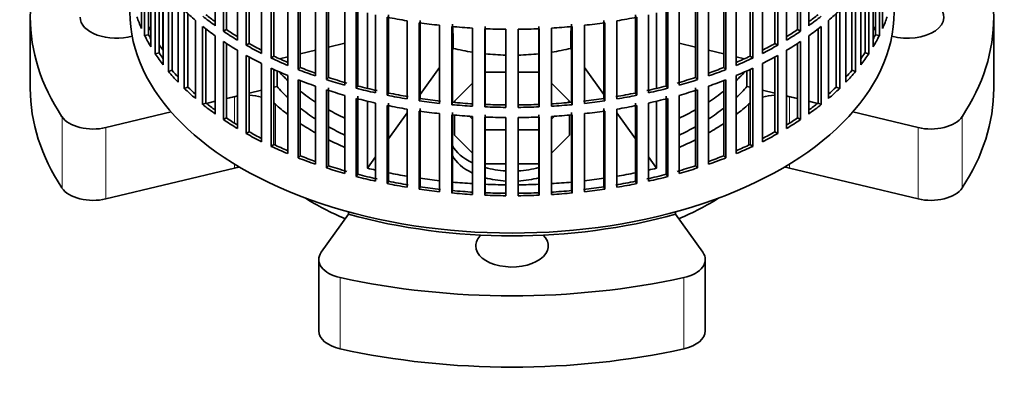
# Model space of a CAD drawing. Header units: millimetres. Extents: x 148 to 904, y -3800 to 2451.
# Tile 2 of 28: x 667 to 904, y -3792 to -3707. Entities that reach past the tile are written whole.
import ezdxf

# ---------------------------------------------------------------- set-up
doc = ezdxf.new("R2010")
doc.units = ezdxf.units.MM
for name, color, linetype in [('VSI134_ADATTATOR', 7, 'Continuous'), ('VSI134_FILTRO_A', 7, 'Continuous'), ('VSI134_SUPPORTO_', 7, 'Continuous')]:
    doc.layers.add(name, color=color, linetype=linetype)

# ---------------------------------------------------------------- blocks, each defined once
blk = doc.blocks.new('SE4')
at = {"layer": 'VSI134_ADATTATOR', "color": 7, "linetype": 'Continuous', "lineweight": 35}
for p, q in [((669.24, -3705.97), (669.24, -3723.11)), ((901.24, -3723.11), (901.24, -3705.97)), ((783.72, -3719.19), (778.77, -3719.19)), ((791.7, -3719.19), (786.75, -3719.19)), ((775.71, -3721.79), (771.38, -3726.12)), ((799.09, -3726.12), (794.76, -3721.79)), ((713.8, -3726.18), (711.67, -3726.69)), ((718.44, -3725.07), (716.48, -3725.54)), ((771.38, -3726.12), (771.75, -3726.49)), ((771.38, -3726.12), (771.38, -3726.46)), ((798.72, -3726.49), (799.09, -3726.12)), ((799.09, -3726.12), (799.09, -3726.46)), ((853.99, -3725.54), (852.04, -3725.07)), ((858.8, -3726.69), (856.68, -3726.18)), ((703.15, -3728.72), (687.41, -3732.49)), ((883.06, -3732.49), (867.33, -3728.72)), ((771.38, -3729.49), (771.38, -3734.28)), ((775.03, -3729.77), (775.71, -3730.45)), ((794.76, -3730.45), (795.44, -3729.77)), ((799.09, -3729.49), (799.09, -3734.28)), ((778.77, -3733.05), (783.72, -3733.05)), ((786.75, -3733.05), (791.7, -3733.05)), ((771.38, -3734.28), (775.71, -3738.61)), ((794.76, -3738.61), (799.09, -3734.28)), ((778.77, -3741.21), (783.72, -3741.21)), ((786.75, -3741.21), (791.7, -3741.21)), ((718.44, -3742.21), (687.41, -3749.63)), ((883.06, -3749.63), (852.04, -3742.21)), ((739.3, -3762.45), (745.85, -3753.33)), ((824.63, -3753.33), (831.17, -3762.45)), ((738.7, -3764.22), (738.7, -3781.36)), ((831.78, -3781.36), (831.78, -3764.22))]:
    blk.add_line(p, q, dxfattribs=at)
at = {"layer": 'VSI134_ADATTATOR', "color": 4, "linetype": 'Continuous', "lineweight": 9}
for p, q in [((718.44, -3725.07), (718.44, -3731.44)), ((728.26, -3726.86), (728.26, -3736.72)), ((842.22, -3726.86), (842.22, -3736.72)), ((852.04, -3725.07), (852.04, -3731.44)), ((676.88, -3747.01), (676.88, -3729.87)), ((893.6, -3729.87), (893.6, -3747.01)), ((687.41, -3749.63), (687.41, -3732.49)), ((883.06, -3732.49), (883.06, -3749.63)), ((718.44, -3741.27), (718.44, -3742.21)), ((852.04, -3741.27), (852.04, -3742.21)), ((743.84, -3768.53), (743.84, -3785.68)), ((826.63, -3785.68), (826.63, -3768.53))]:
    blk.add_line(p, q, dxfattribs=at)
at = {"layer": 'VSI134_ADATTATOR', "color": 7, "linetype": 'Continuous', "lineweight": 35}
for centre, major_axis, start_param, end_param in [((785.24, -3705.97), (116, 0), 2.776675, 3.50651), ((785.24, -3705.97), (-116, 0), 2.776675, 3.50651), ((880.49, -3705.97), (-8.75, 0), 1.122102, 5.092936), ((689.99, -3705.97), (-8.75, 0), 0, 2.019491), ((785.24, -3701.89), (63.5, 0), 3.630183, 3.695596), ((785.24, -3701.89), (63.5, 0), -0.554004, -0.48859), ((785.24, -3723.11), (116, 0), 3.141593, 3.50651), ((785.24, -3705.97), (-63.5, 0), 0.471521, 0.554004), ((785.24, -3701.89), (63.5, 0), 3.780241, 3.871917), ((785.24, -3701.89), (63.5, 0), -0.730324, -0.638648), ((785.24, -3705.97), (-63.5, 0), -3.695596, -3.613113), ((785.24, -3723.11), (-116, 0), 2.776675, 3.141593), ((721.5, -3729.33), (-8, 0), -1.26882, -1.178097), ((721.5, -3729.33), (-8, 0), 4.266778, 4.65767), ((721.5, -3729.33), (-8, 0), 3.70734, 3.789981), ((785.24, -3705.97), (-67.5, 0), 0.565747, 0.643452), ((785.24, -3705.97), (67.5, 0), -0.643452, -0.565747), ((848.97, -3729.33), (-8, 0), -0.648388, -0.565747), ((848.97, -3729.33), (-8, 0), 4.767108, 5.158), ((848.97, -3729.33), (-8, 0), 4.31969, 4.410413), ((785.24, -3705.97), (-63.5, 0), 0.638648, 0.730324), ((785.24, -3701.89), (63.5, 0), 3.942033, 4.025905), ((785.24, -3701.89), (63.5, 0), -0.884313, -0.800441), ((785.24, -3705.97), (-63.5, 0), -3.871917, -3.780241), ((684.35, -3728.22), (-8, 0), 0.364918, 1.963495), ((785.24, -3705.97), (-67.5, 0), 0.71465, 0.794261), ((785.24, -3705.97), (67.5, 0), -0.794261, -0.71465), ((886.13, -3728.22), (8, 0), 4.31969, 5.918268), ((785.24, -3705.97), (-63.5, 0), 0.800441, 0.884313), ((785.24, -3705.97), (-63.5, 0), -4.025905, -3.942033), ((785.24, -3705.97), (-67.5, 0), 0.856451, 0.93196), ((785.24, -3705.97), (67.5, 0), -0.93196, -0.856451), ((785.24, -3734.28), (15, 0), 3.436597, 4.024349), ((785.24, -3736.73), (15, 0), 3.436597, 4.024349), ((721.5, -3746.48), (-8, 0), 4.946659, 5.105088), ((785.24, -3734.28), (15, 0), 4.266752, 4.611291), ((785.24, -3734.28), (15, 0), 4.813487, 5.158026), ((848.97, -3746.48), (-8, 0), 4.31969, 4.478119), ((785.24, -3736.73), (15, 0), 4.266752, 4.611291), ((785.24, -3736.73), (15, 0), 4.813487, 5.158026), ((684.35, -3745.37), (-8, 0), 0.364918, 1.963495), ((886.13, -3745.37), (8, 0), 4.31969, 5.918268), ((785.24, -3723.11), (-67.5, 0), 0.739599, 0.933211), ((785.24, -3723.11), (67.5, 0), -0.933211, -0.739599), ((785.24, -3760.96), (-8.75, 0), 0, 3.689392), ((785.24, -3760.96), (-8.75, 0), 5.735386, 6.283185), ((746.7, -3764.22), (8, 0), 2.748894, 4.347471), ((823.78, -3764.22), (-8, 0), 1.935714, 3.534292), ((785.24, -3705.97), (116, 0), 4.347471, 5.077307), ((746.7, -3781.36), (8, 0), 3.141593, 4.347471), ((823.78, -3781.36), (-8, 0), 1.935714, 3.141593), ((785.24, -3723.11), (-116, 0), 1.205879, 1.935714)]:
    blk.add_ellipse(centre, major_axis=major_axis, ratio=0.57735, start_param=start_param, end_param=end_param, dxfattribs=at)
at = {"layer": 'VSI134_FILTRO_A', "color": 7, "linetype": 'Continuous', "lineweight": 35}
for p, q in [((695.99, -3689.88), (695.99, -3708.66)), ((713.8, -3689.22), (713.8, -3708)), ((715.74, -3690.56), (715.74, -3709.34)), ((716.48, -3691.05), (716.48, -3708.95)), ((853.99, -3691.05), (853.99, -3708.95)), ((854.73, -3690.56), (854.73, -3709.34)), ((856.68, -3689.22), (856.68, -3708)), ((874.48, -3689.88), (874.48, -3708.66)), ((696.78, -3691.57), (696.78, -3710.35)), ((697.73, -3693.38), (697.73, -3710.18)), ((719.12, -3692.69), (719.12, -3711.47)), ((851.35, -3692.69), (851.35, -3711.47)), ((872.74, -3693.38), (872.74, -3710.18)), ((873.7, -3691.57), (873.7, -3710.35)), ((698.28, -3694.33), (698.28, -3713.1)), ((699.32, -3695.97), (699.32, -3714.75)), ((721.26, -3693.93), (721.26, -3712.7)), ((721.94, -3694.3), (721.94, -3712.28)), ((724.95, -3695.88), (724.95, -3714.65)), ((845.53, -3695.88), (845.53, -3714.65)), ((848.54, -3694.3), (848.54, -3712.28)), ((849.21, -3693.93), (849.21, -3712.7)), ((871.16, -3695.97), (871.16, -3714.75)), ((872.2, -3694.33), (872.2, -3713.1)), ((700.24, -3697.31), (700.24, -3714.53)), ((701.23, -3698.63), (701.23, -3717.41)), ((727.27, -3697), (727.27, -3715.78)), ((727.88, -3697.28), (727.88, -3715.32)), ((842.6, -3697.28), (842.6, -3715.32)), ((843.21, -3697), (843.21, -3715.78)), ((869.25, -3698.63), (869.25, -3717.41)), ((870.24, -3697.31), (870.24, -3714.53)), ((702.51, -3700.22), (702.51, -3719)), ((731.24, -3698.76), (731.24, -3717.54)), ((733.72, -3699.76), (733.72, -3718.54)), ((734.25, -3699.97), (734.25, -3718.05)), ((836.22, -3699.97), (836.22, -3718.05)), ((836.76, -3699.76), (836.76, -3718.54)), ((839.24, -3698.76), (839.24, -3717.54)), ((867.97, -3700.22), (867.97, -3719)), ((703.4, -3701.24), (703.4, -3718.73)), ((704.82, -3702.78), (704.82, -3721.56)), ((737.93, -3701.31), (737.93, -3720.09)), ((740.56, -3702.18), (740.56, -3720.96)), ((741.02, -3701.67), (741.02, -3720.45)), ((829.46, -3701.67), (829.46, -3720.45)), ((829.92, -3702.18), (829.92, -3720.96)), ((832.54, -3701.31), (832.54, -3720.09)), ((865.66, -3702.78), (865.66, -3721.56)), ((867.08, -3701.24), (867.08, -3718.73)), ((706.33, -3704.29), (706.33, -3723.07)), ((707.17, -3705.09), (707.17, -3722.76)), ((744.99, -3703.52), (744.99, -3722.3)), ((747.73, -3704.26), (747.73, -3723.04)), ((748.12, -3703.72), (748.12, -3722.5)), ((752.35, -3705.36), (752.35, -3724.14)), ((755.5, -3705.41), (755.5, -3724.19)), ((814.98, -3705.41), (814.98, -3724.19)), ((818.12, -3705.36), (818.12, -3724.14)), ((822.36, -3703.72), (822.36, -3722.5)), ((822.74, -3704.26), (822.74, -3723.04)), ((825.49, -3703.52), (825.49, -3722.3)), ((863.3, -3705.09), (863.3, -3722.76)), ((864.14, -3704.29), (864.14, -3723.07)), ((709.02, -3706.73), (709.02, -3725.51)), ((755.2, -3705.96), (755.2, -3724.74)), ((759.97, -3706.83), (759.97, -3725.61)), ((762.89, -3707.28), (762.89, -3726.06)), ((763.11, -3706.72), (763.11, -3725.49)), ((767.77, -3707.9), (767.77, -3726.68)), ((770.89, -3707.63), (770.89, -3726.41)), ((799.59, -3707.63), (799.59, -3726.41)), ((802.7, -3707.9), (802.7, -3726.68)), ((807.37, -3706.72), (807.37, -3725.49)), ((807.58, -3707.28), (807.58, -3726.06)), ((810.51, -3706.83), (810.51, -3725.61)), ((815.28, -3705.96), (815.28, -3724.74)), ((861.46, -3706.73), (861.46, -3725.51)), ((697.73, -3710.18), (696.78, -3710.35)), ((710.75, -3708.16), (710.75, -3726.94)), ((711.55, -3708.78), (711.55, -3726.59)), ((713.8, -3710.45), (713.8, -3729.23)), ((716.48, -3708.95), (715.74, -3709.34)), ((770.76, -3708.21), (770.76, -3726.99)), ((775.71, -3708.58), (775.71, -3727.36)), ((778.73, -3708.74), (778.73, -3727.52)), ((778.77, -3708.16), (778.77, -3726.94)), ((783.72, -3708.86), (783.72, -3727.64)), ((786.75, -3708.86), (786.75, -3727.64)), ((791.7, -3708.16), (791.7, -3726.94)), ((791.75, -3708.74), (791.75, -3727.52)), ((794.76, -3708.58), (794.76, -3727.36)), ((799.72, -3708.21), (799.72, -3726.99)), ((853.99, -3708.95), (854.73, -3709.34)), ((856.68, -3710.45), (856.68, -3729.23)), ((858.93, -3708.78), (858.93, -3726.59)), ((859.72, -3708.16), (859.72, -3726.94)), ((872.74, -3710.18), (873.7, -3710.35)), ((715.74, -3711.79), (715.74, -3730.57)), ((716.48, -3712.27), (716.48, -3730.18)), ((721.94, -3712.28), (721.26, -3712.7)), ((848.54, -3712.28), (849.21, -3712.7)), ((853.99, -3712.27), (853.99, -3730.18)), ((854.73, -3711.79), (854.73, -3730.57)), ((700.24, -3714.53), (699.32, -3714.75)), ((719.12, -3713.92), (719.12, -3732.7)), ((721.26, -3715.15), (721.26, -3733.93)), ((849.21, -3715.15), (849.21, -3733.93)), ((851.35, -3713.92), (851.35, -3732.7)), ((870.24, -3714.53), (871.16, -3714.75)), ((721.94, -3715.53), (721.94, -3733.51)), ((724.95, -3717.1), (724.95, -3735.88)), ((727.88, -3715.32), (727.27, -3715.78)), ((842.6, -3715.32), (843.21, -3715.78)), ((845.53, -3717.1), (845.53, -3735.88)), ((848.54, -3715.53), (848.54, -3733.51)), ((703.4, -3718.73), (702.51, -3719)), ((727.27, -3718.23), (727.27, -3737.01)), ((727.88, -3718.51), (727.88, -3736.55)), ((734.25, -3718.05), (733.72, -3718.54)), ((836.22, -3718.05), (836.76, -3718.54)), ((842.6, -3718.51), (842.6, -3736.55)), ((843.21, -3718.23), (843.21, -3737.01)), ((867.08, -3718.73), (867.97, -3719)), ((731.24, -3719.99), (731.24, -3738.76)), ((733.72, -3720.99), (733.72, -3739.77)), ((734.25, -3721.2), (734.25, -3739.28)), ((741.02, -3720.45), (740.56, -3720.96)), ((829.46, -3720.45), (829.92, -3720.96)), ((836.22, -3721.2), (836.22, -3739.28)), ((836.76, -3720.99), (836.76, -3739.77)), ((839.24, -3719.99), (839.24, -3738.76)), ((707.17, -3722.76), (706.33, -3723.07)), ((737.93, -3722.54), (737.93, -3741.32)), ((740.56, -3723.41), (740.56, -3742.19)), ((741.02, -3722.9), (741.02, -3741.68)), ((748.12, -3722.5), (747.73, -3723.04)), ((755.5, -3724.19), (755.2, -3724.74)), ((814.98, -3724.19), (815.28, -3724.74)), ((822.36, -3722.5), (822.74, -3723.04)), ((829.46, -3722.9), (829.46, -3741.68)), ((829.92, -3723.41), (829.92, -3742.19)), ((832.54, -3722.54), (832.54, -3741.32)), ((863.3, -3722.76), (864.14, -3723.07)), ((711.55, -3726.59), (710.75, -3726.94)), ((744.99, -3724.75), (744.99, -3743.53)), ((747.73, -3725.48), (747.73, -3744.26)), ((748.12, -3724.95), (748.12, -3743.73)), ((752.35, -3726.59), (752.35, -3745.37)), ((755.5, -3726.64), (755.5, -3745.42)), ((763.11, -3725.49), (762.89, -3726.06)), ((770.89, -3726.41), (770.76, -3726.99)), ((778.77, -3726.94), (778.73, -3727.52)), ((791.7, -3726.94), (791.75, -3727.52)), ((799.59, -3726.41), (799.72, -3726.99)), ((807.37, -3725.49), (807.58, -3726.06)), ((814.98, -3726.64), (814.98, -3745.42)), ((818.12, -3726.59), (818.12, -3745.37)), ((822.36, -3724.95), (822.36, -3743.73)), ((822.74, -3725.48), (822.74, -3744.26)), ((825.49, -3724.75), (825.49, -3743.53)), ((858.93, -3726.59), (859.72, -3726.94)), ((755.2, -3727.19), (755.2, -3745.97)), ((759.97, -3728.06), (759.97, -3746.83)), ((762.89, -3728.51), (762.89, -3747.29)), ((763.11, -3727.94), (763.11, -3746.72)), ((767.77, -3729.13), (767.77, -3747.91)), ((770.76, -3729.44), (770.76, -3748.22)), ((770.89, -3728.86), (770.89, -3747.64)), ((778.77, -3729.39), (778.77, -3748.17)), ((791.7, -3729.39), (791.7, -3748.17)), ((799.59, -3728.86), (799.59, -3747.64)), ((799.72, -3729.44), (799.72, -3748.22)), ((802.7, -3729.13), (802.7, -3747.91)), ((807.37, -3727.94), (807.37, -3746.72)), ((807.58, -3728.51), (807.58, -3747.29)), ((810.51, -3728.06), (810.51, -3746.83)), ((815.28, -3727.19), (815.28, -3745.97)), ((716.48, -3730.18), (715.74, -3730.57)), ((775.71, -3729.81), (775.71, -3748.59)), ((778.73, -3729.97), (778.73, -3748.74)), ((783.72, -3730.09), (783.72, -3748.87)), ((786.75, -3730.09), (786.75, -3748.87)), ((791.75, -3729.97), (791.75, -3748.74)), ((794.76, -3729.81), (794.76, -3748.59)), ((853.99, -3730.18), (854.73, -3730.57)), ((721.94, -3733.51), (721.26, -3733.93)), ((848.54, -3733.51), (849.21, -3733.93)), ((727.88, -3736.55), (727.27, -3737.01)), ((842.6, -3736.55), (843.21, -3737.01)), ((734.25, -3739.28), (733.72, -3739.77)), ((836.22, -3739.28), (836.76, -3739.77)), ((741.02, -3741.68), (740.56, -3742.19)), ((829.46, -3741.68), (829.92, -3742.19)), ((748.12, -3743.73), (747.73, -3744.26)), ((755.5, -3745.42), (755.2, -3745.97)), ((814.98, -3745.42), (815.28, -3745.97)), ((822.36, -3743.73), (822.74, -3744.26)), ((763.11, -3746.72), (762.89, -3747.29)), ((770.89, -3747.64), (770.76, -3748.22)), ((778.77, -3748.17), (778.73, -3748.74)), ((791.7, -3748.17), (791.75, -3748.74)), ((799.59, -3747.64), (799.72, -3748.22)), ((807.37, -3746.72), (807.58, -3747.29))]:
    blk.add_line(p, q, dxfattribs=at)
for centre, major_axis, start_param, end_param in [((785.24, -3704.74), (-92, 0), 0, 3.141593), ((785.24, -3676.98), (-92, 0), 0.540055, 0.594409), ((785.24, -3674.53), (-92, 0), 0.627321, 0.681676), ((785.24, -3674.53), (-91, 0), 0.627022, 0.668018), ((785.24, -3674.53), (91, 0), -0.668018, -0.627022), ((785.24, -3674.53), (92, 0), -0.681676, -0.627321), ((785.24, -3676.98), (92, 0), -0.594409, -0.540055), ((785.24, -3695.76), (-92, 0), 0.190989, 0.245343), ((785.24, -3655.75), (-92, 0), 1.238186, 1.292541), ((785.24, -3655.75), (-92, 0), 1.325453, 1.379807), ((785.24, -3655.75), (92, 0), -1.379807, -1.325453), ((785.24, -3655.75), (92, 0), -1.292541, -1.238186), ((785.24, -3695.76), (92, 0), -0.245343, -0.190989), ((785.24, -3695.76), (-92, 0), 0.278255, 0.33261), ((785.24, -3695.76), (-91, 0), 0.277957, 0.299174), ((785.24, -3676.98), (-92, 0), 0.627321, 0.681676), ((785.24, -3674.53), (-92, 0), 0.714588, 0.768942), ((785.24, -3674.53), (-91, 0), 0.714289, 0.757518), ((785.24, -3655.75), (-92, 0), 1.412719, 1.467074), ((785.24, -3655.75), (-92, 0), 1.499986, 1.55434), ((785.24, -3655.75), (92, 0), 4.728845, 4.783199), ((785.24, -3655.75), (92, 0), -1.467074, -1.412719), ((785.24, -3674.53), (91, 0), -0.757518, -0.714289), ((785.24, -3674.53), (92, 0), -0.768942, -0.714588), ((785.24, -3676.98), (92, 0), -0.681676, -0.627321), ((785.24, -3695.76), (91, 0), -0.299174, -0.277957), ((785.24, -3695.76), (92, 0), -0.33261, -0.278255), ((785.24, -3676.98), (-92, 0), 0.714588, 0.768942), ((785.24, -3674.53), (-92, 0), 0.801854, 0.856209), ((785.24, -3674.53), (-91, 0), 0.801555, 0.846635), ((785.24, -3674.53), (91, 0), -0.846635, -0.801555), ((785.24, -3674.53), (92, 0), -0.856209, -0.801854), ((785.24, -3676.98), (92, 0), -0.768942, -0.714588), ((785.24, -3695.76), (-92, 0), 0.365522, 0.419876), ((785.24, -3695.76), (-91, 0), 0.365223, 0.394539), ((785.24, -3676.98), (-92, 0), 0.801854, 0.856209), ((785.24, -3676.98), (92, 0), -0.856209, -0.801854), ((785.24, -3695.76), (91, 0), -0.394539, -0.365223), ((785.24, -3695.76), (92, 0), -0.419876, -0.365522), ((785.24, -3674.53), (-92, 0), 0.889121, 0.943475), ((785.24, -3674.53), (-91, 0), 0.888822, 0.935485), ((785.24, -3674.53), (91, 0), -0.935485, -0.888822), ((785.24, -3674.53), (92, 0), -0.943475, -0.889121), ((785.24, -3695.76), (-92, 0), 0.452788, 0.507143), ((785.24, -3695.76), (-91, 0), 0.45249, 0.486998), ((785.24, -3676.98), (-92, 0), 0.889121, 0.943475), ((785.24, -3674.53), (-92, 0), 0.976387, 1.030742), ((785.24, -3674.53), (-91, 0), 0.976088, 1.024141), ((785.24, -3674.53), (91, 0), -1.024141, -0.976088), ((785.24, -3674.53), (92, 0), -1.030742, -0.976387), ((785.24, -3676.98), (92, 0), -0.943475, -0.889121), ((785.24, -3695.76), (91, 0), -0.486998, -0.45249), ((785.24, -3695.76), (92, 0), -0.507143, -0.452788), ((785.24, -3676.98), (-92, 0), 0.976387, 1.030742), ((785.24, -3674.53), (-92, 0), 1.063654, 1.118008), ((785.24, -3674.53), (-91, 0), 1.063355, 1.118307), ((785.24, -3674.53), (91, 0), -1.118307, -1.063355), ((785.24, -3674.53), (92, 0), -1.118008, -1.063654), ((785.24, -3676.98), (92, 0), -1.030742, -0.976387), ((785.24, -3695.76), (-92, 0), 0.540055, 0.594409), ((785.24, -3695.76), (-91, 0), 0.539756, 0.577951), ((785.24, -3676.98), (-92, 0), 1.063654, 1.118008), ((785.24, -3674.53), (-92, 0), 1.15092, 1.205275), ((785.24, -3674.53), (-91, 0), 1.150621, 1.205573), ((785.24, -3674.53), (-91, 0), 1.237888, 1.29284), ((785.24, -3674.53), (91, 0), -1.29284, -1.237888), ((785.24, -3674.53), (91, 0), -1.205573, -1.150621), ((785.24, -3674.53), (92, 0), -1.205275, -1.15092), ((785.24, -3676.98), (92, 0), -1.118008, -1.063654), ((785.24, -3695.76), (91, 0), -0.577951, -0.539756), ((785.24, -3695.76), (92, 0), -0.594409, -0.540055), ((785.24, -3695.76), (-92, 0), 0.627321, 0.681676), ((785.24, -3695.76), (-91, 0), 0.627022, 0.668018), ((785.24, -3676.98), (-92, 0), 1.15092, 1.205275), ((785.24, -3674.53), (-92, 0), 1.238186, 1.292541), ((785.24, -3674.53), (-92, 0), 1.325453, 1.379807), ((785.24, -3674.53), (-91, 0), 1.325154, 1.380106), ((785.24, -3674.53), (-92, 0), 1.412719, 1.467074), ((785.24, -3674.53), (-91, 0), 1.412421, 1.467373), ((785.24, -3674.53), (-91, 0), 1.499687, 1.554639), ((785.24, -3674.53), (91, 0), 4.728546, 4.783498), ((785.24, -3674.53), (91, 0), -1.467373, -1.412421), ((785.24, -3674.53), (92, 0), -1.467074, -1.412719), ((785.24, -3674.53), (91, 0), -1.380106, -1.325154), ((785.24, -3674.53), (92, 0), -1.379807, -1.325453), ((785.24, -3674.53), (92, 0), -1.292541, -1.238186), ((785.24, -3676.98), (92, 0), -1.205275, -1.15092), ((785.24, -3695.76), (91, 0), -0.668018, -0.627022), ((785.24, -3695.76), (92, 0), -0.681676, -0.627321), ((785.24, -3676.98), (-92, 0), 1.238186, 1.292541), ((785.24, -3676.98), (-92, 0), 1.325453, 1.379807), ((785.24, -3676.98), (-92, 0), 1.412719, 1.467074), ((785.24, -3674.53), (-92, 0), 1.499986, 1.55434), ((785.24, -3674.53), (92, 0), 4.728845, 4.783199), ((785.24, -3676.98), (92, 0), -1.467074, -1.412719), ((785.24, -3676.98), (92, 0), -1.379807, -1.325453), ((785.24, -3676.98), (92, 0), -1.292541, -1.238186), ((785.24, -3695.76), (-92, 0), 0.714588, 0.768942), ((785.24, -3695.76), (-91, 0), 0.714289, 0.757518), ((785.24, -3676.98), (-92, 0), 1.499986, 1.55434), ((785.24, -3676.98), (92, 0), 4.728845, 4.783199), ((785.24, -3695.76), (91, 0), -0.757518, -0.714289), ((785.24, -3695.76), (92, 0), -0.768942, -0.714588), ((785.24, -3695.76), (-92, 0), 0.801854, 0.856209), ((785.24, -3695.76), (-91, 0), 0.801555, 0.846635), ((785.24, -3695.76), (91, 0), -0.846635, -0.801555), ((785.24, -3695.76), (92, 0), -0.856209, -0.801854), ((785.24, -3695.76), (-91, 0), 0.888822, 0.935485), ((785.24, -3695.76), (91, 0), -0.935485, -0.888822), ((785.24, -3695.76), (-92, 0), 0.889121, 0.943475), ((785.24, -3695.76), (92, 0), -0.943475, -0.889121), ((785.24, -3695.76), (-92, 0), 0.976387, 1.030742), ((785.24, -3695.76), (-91, 0), 0.976088, 1.024141), ((785.24, -3695.76), (91, 0), -1.024141, -0.976088), ((785.24, -3695.76), (92, 0), -1.030742, -0.976387), ((785.24, -3695.76), (-92, 0), 1.063654, 1.118008), ((785.24, -3695.76), (-91, 0), 1.063355, 1.118307), ((785.24, -3695.76), (91, 0), -1.118307, -1.063355), ((785.24, -3695.76), (92, 0), -1.118008, -1.063654), ((785.24, -3695.76), (-92, 0), 1.15092, 1.205275), ((785.24, -3695.76), (-91, 0), 1.150621, 1.205573), ((785.24, -3695.76), (-92, 0), 1.238186, 1.292541), ((785.24, -3695.76), (-91, 0), 1.237888, 1.29284), ((785.24, -3695.76), (91, 0), -1.29284, -1.237888), ((785.24, -3695.76), (92, 0), -1.292541, -1.238186), ((785.24, -3695.76), (91, 0), -1.205573, -1.150621), ((785.24, -3695.76), (92, 0), -1.205275, -1.15092), ((785.24, -3695.76), (-92, 0), 1.325453, 1.379807), ((785.24, -3695.76), (-91, 0), 1.325154, 1.380106), ((785.24, -3695.76), (-92, 0), 1.412719, 1.467074), ((785.24, -3695.76), (-91, 0), 1.412421, 1.467373), ((785.24, -3695.76), (-91, 0), 1.499687, 1.554639), ((785.24, -3695.76), (91, 0), 4.728546, 4.783498), ((785.24, -3695.76), (91, 0), -1.467373, -1.412421), ((785.24, -3695.76), (92, 0), -1.467074, -1.412719), ((785.24, -3695.76), (91, 0), -1.380106, -1.325154), ((785.24, -3695.76), (92, 0), -1.379807, -1.325453), ((785.24, -3695.76), (-92, 0), 1.499986, 1.55434), ((785.24, -3695.76), (92, 0), 4.728845, 4.783199)]:
    blk.add_ellipse(centre, major_axis=major_axis, ratio=0.57735, start_param=start_param, end_param=end_param, dxfattribs=at)
at = {"layer": 'VSI134_SUPPORTO_', "color": 7, "linetype": 'Continuous', "lineweight": 35}
for p, q in [((701.16, -3713.83), (701.16, -3698.55)), ((750.41, -3723.07), (750.41, -3704.92)), ((820.06, -3704.92), (820.06, -3723.07)), ((744.99, -3712.19), (741.02, -3713.14)), ((825.49, -3712.19), (829.46, -3713.14)), ((737.93, -3713.87), (734.25, -3714.75)), ((770.89, -3713.72), (771.08, -3713.46)), ((799.4, -3713.46), (799.59, -3713.72)), ((832.54, -3713.87), (836.22, -3714.75)), ((731.24, -3715.47), (729.25, -3715.95)), ((839.24, -3715.47), (841.23, -3715.95)), ((728.67, -3722.62), (728.67, -3718.87)), ((763.11, -3724.57), (767.77, -3718.06)), ((802.7, -3718.06), (807.37, -3724.57)), ((841.81, -3722.62), (841.81, -3718.87)), ((721.94, -3724.23), (724.95, -3723.51)), ((727.88, -3722.81), (728.67, -3722.62)), ((842.6, -3722.81), (841.81, -3722.62)), ((848.54, -3724.23), (845.53, -3723.51)), ((711.67, -3726.69), (713.8, -3726.18)), ((716.48, -3725.54), (719.12, -3724.9)), ((750.41, -3742.26), (750.41, -3726.15)), ((820.06, -3726.15), (820.06, -3742.26)), ((853.99, -3725.54), (851.35, -3724.9)), ((858.8, -3726.69), (856.68, -3726.18)), ((755.5, -3735.17), (759.97, -3728.94)), ((810.51, -3728.94), (814.98, -3735.17)), ((750.41, -3742.26), (752.35, -3739.56)), ((818.12, -3739.56), (820.06, -3742.26)), ((745.85, -3752.74), (745.85, -3753.33)), ((824.63, -3753.33), (824.63, -3752.74))]:
    blk.add_line(p, q, dxfattribs=at)
for centre, major_axis, ratio, start_param, end_param in [((785.24, -3693.72), (91, 0), 0.57735, 3.419549, 3.440767), ((734.72, -3764.22), (22.1, 92.39), 0.31246, -0.916318, -0.847251), ((835.75, -3764.22), (-22.1, 92.39), 0.31246, 0.847251, 0.916318), ((785.24, -3693.72), (-91, 0), 0.57735, -3.440767, -3.419549), ((785.24, -3693.72), (91, 0), 0.57735, 3.506816, 3.534292), ((785.24, -3693.72), (37, 0), 0.57735, 4.31969, 4.452015), ((785.24, -3693.72), (37, 0), 0.57735, 4.536745, 4.671462), ((785.24, -3693.72), (37, 0), 0.57735, 4.753316, 4.888033), ((785.24, -3693.72), (37, 0), 0.57735, -1.310423, -1.178097), ((785.24, -3693.72), (91, 0), 0.57735, 4.31969, 4.342658), ((785.24, -3693.72), (91, 0), 0.57735, 4.37948, 4.430993), ((785.24, -3693.72), (91, 0), 0.57735, -1.2894, -1.237888), ((785.24, -3693.72), (91, 0), 0.57735, -1.201065, -1.178097), ((785.24, -3693.72), (91, 0), 0.57735, 4.466747, 4.519275), ((785.24, -3693.72), (91, 0), 0.57735, 4.554013, 4.607523), ((785.24, -3693.72), (91, 0), 0.57735, -1.46593, -1.412421), ((785.24, -3693.72), (91, 0), 0.57735, -1.377682, -1.325154), ((785.24, -3693.72), (91, 0), 0.57735, 4.64128, 4.695752), ((785.24, -3693.72), (91, 0), 0.57735, 4.729026, 4.783498), ((785.24, -3705.97), (-91, 0), 0.57735, 1.123125, 2.018468)]:
    blk.add_ellipse(centre, major_axis=major_axis, ratio=ratio, start_param=start_param, end_param=end_param, dxfattribs=at)

msp = doc.modelspace()

# ---------------------------------------------------------------- block references
msp.add_blockref('SE4', (0, 0))

doc.saveas('drawing.dxf')
